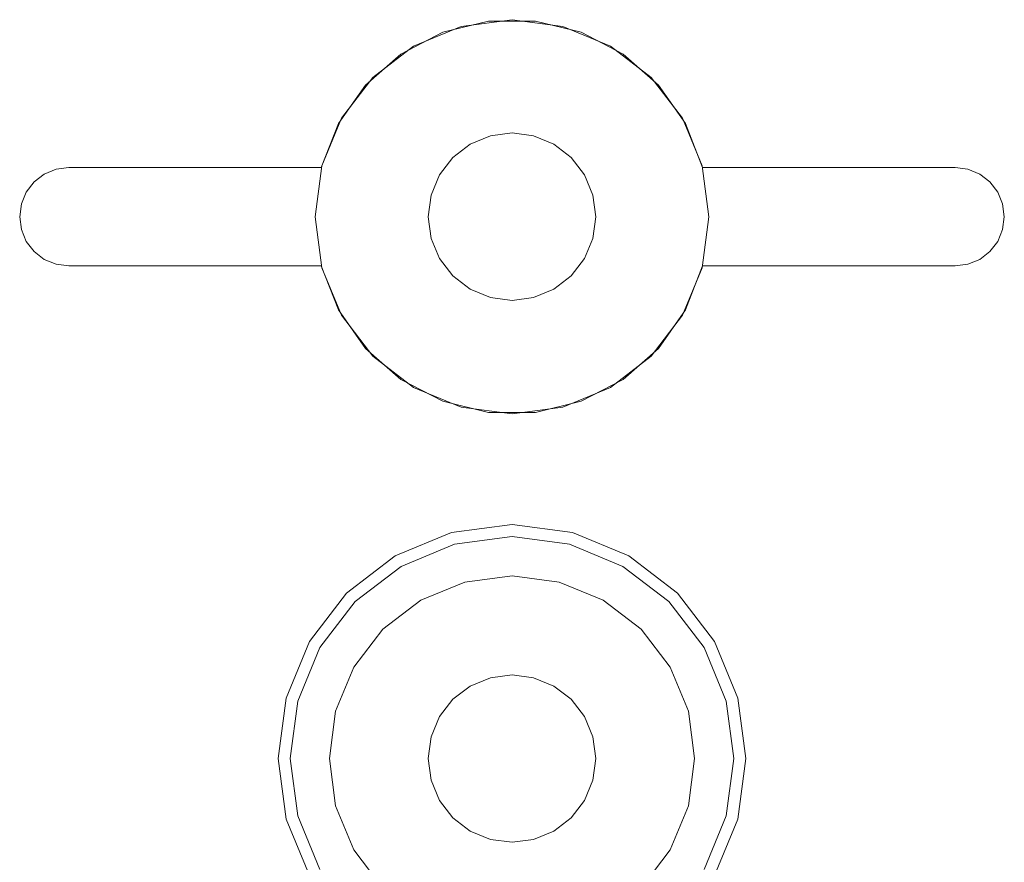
# Model space of a CAD drawing. Extents: x -743 to 300, y 62 to 1112.
# Tile 150 of 179: x 166.772 to 167.084, y 606.644 to 606.911. Entities that reach past the tile are written whole.
import ezdxf

# ---------------------------------------------------------------- set-up
doc = ezdxf.new("R2010")
doc.units = 0
doc.layers.get('0').update_dxf_attribs({"lineweight": 13})

# ---------------------------------------------------------------- blocks, each defined once
blk = doc.blocks.new('Referenz-A06CPVAYL0')
at = {"color": 9, "linetype": 'ByBlock', "lineweight": 13, "ltscale": 0.13, "true_color": 0xc1c9c4}
for p, q in [((166.9058, 606.90747), (166.92031, 606.91102)), ((166.92031, 606.91102), (166.9058, 606.90747)), ((166.92779, 606.91147), (166.91161, 606.90934)), ((166.92779, 606.91147), (166.91161, 606.90934)), ((166.92031, 606.91102), (166.93526, 606.91102)), ((166.93526, 606.91102), (166.92031, 606.91102)), ((166.94396, 606.90934), (166.92779, 606.91147)), ((166.94396, 606.90934), (166.92779, 606.91147)), ((166.93526, 606.91102), (166.94977, 606.90747)), ((166.94977, 606.90747), (166.93526, 606.91102)), ((166.89254, 606.90058), (166.9058, 606.90747)), ((166.9058, 606.90747), (166.89254, 606.90058)), ((166.91161, 606.90934), (166.89654, 606.9031)), ((166.91161, 606.90934), (166.89654, 606.9031)), ((166.95904, 606.9031), (166.94396, 606.90934)), ((166.95904, 606.9031), (166.94396, 606.90934)), ((166.94977, 606.90747), (166.96303, 606.90058)), ((166.96303, 606.90058), (166.94977, 606.90747)), ((166.8813, 606.89074), (166.89254, 606.90058)), ((166.89254, 606.90058), (166.8813, 606.89074)), ((166.89654, 606.9031), (166.88359, 606.89316)), ((166.89654, 606.9031), (166.88359, 606.89316)), ((166.97198, 606.89316), (166.95904, 606.9031)), ((166.97198, 606.89316), (166.95904, 606.9031)), ((166.96303, 606.90058), (166.97428, 606.89074)), ((166.97428, 606.89074), (166.96303, 606.90058)), ((166.87271, 606.87851), (166.8813, 606.89074)), ((166.8813, 606.89074), (166.87271, 606.87851)), ((166.88359, 606.89316), (166.87366, 606.88022)), ((166.88359, 606.89316), (166.87366, 606.88022)), ((166.98191, 606.88022), (166.97198, 606.89316)), ((166.98191, 606.88022), (166.97198, 606.89316)), ((166.97428, 606.89074), (166.98286, 606.87851)), ((166.98286, 606.87851), (166.97428, 606.89074)), ((166.86727, 606.86459), (166.87271, 606.87851)), ((166.87271, 606.87851), (166.86727, 606.86459)), ((166.87366, 606.88022), (166.86742, 606.86515)), ((166.87366, 606.88022), (166.86742, 606.86515)), ((166.98816, 606.86515), (166.98191, 606.88022)), ((166.98816, 606.86515), (166.98191, 606.88022)), ((166.98286, 606.87851), (166.9883, 606.86459)), ((166.9883, 606.86459), (166.98286, 606.87851)), ((166.92779, 606.87553), (166.92091, 606.87463)), ((166.92091, 606.87463), (166.92779, 606.87553)), ((166.93466, 606.87463), (166.92779, 606.87553)), ((166.92779, 606.87553), (166.93466, 606.87463)), ((166.9145, 606.87197), (166.909, 606.86775)), ((166.909, 606.86775), (166.9145, 606.87197)), ((166.92091, 606.87463), (166.9145, 606.87197)), ((166.9145, 606.87197), (166.92091, 606.87463)), ((166.94107, 606.87197), (166.93466, 606.87463)), ((166.93466, 606.87463), (166.94107, 606.87197)), ((166.94657, 606.86775), (166.94107, 606.87197)), ((166.94107, 606.87197), (166.94657, 606.86775)), ((166.909, 606.86775), (166.90478, 606.86225)), ((166.90478, 606.86225), (166.909, 606.86775)), ((166.95079, 606.86225), (166.94657, 606.86775)), ((166.94657, 606.86775), (166.95079, 606.86225)), ((166.77611, 606.86002), (166.77935, 606.8625)), ((166.77935, 606.8625), (166.77611, 606.86002)), ((166.77935, 606.8625), (166.78312, 606.86406)), ((166.78312, 606.86406), (166.77935, 606.8625)), ((166.78312, 606.86406), (166.78716, 606.86459)), ((166.78716, 606.86459), (166.78312, 606.86406)), ((166.78716, 606.86459), (166.86727, 606.86459)), ((166.86727, 606.86459), (166.78716, 606.86459)), ((166.78716, 606.86459), (166.78716, 606.86459)), ((166.86742, 606.86515), (166.86529, 606.84897)), ((166.86742, 606.86515), (166.86529, 606.84897)), ((166.86727, 606.86459), (166.86727, 606.86459)), ((166.99029, 606.84897), (166.98816, 606.86515)), ((166.99029, 606.84897), (166.98816, 606.86515)), ((166.9883, 606.86459), (167.06841, 606.86459)), ((167.06841, 606.86459), (166.9883, 606.86459)), ((166.9883, 606.86459), (166.9883, 606.86459)), ((167.06841, 606.86459), (167.07245, 606.86406)), ((167.07245, 606.86406), (167.06841, 606.86459)), ((167.06841, 606.86459), (167.06841, 606.86459)), ((167.07245, 606.86406), (167.07622, 606.8625)), ((167.07622, 606.8625), (167.07245, 606.86406)), ((167.07622, 606.8625), (167.07946, 606.86002)), ((167.07946, 606.86002), (167.07622, 606.8625)), ((166.77363, 606.85678), (166.77611, 606.86002)), ((166.77611, 606.86002), (166.77363, 606.85678)), ((166.90478, 606.86225), (166.90213, 606.85584)), ((166.90213, 606.85584), (166.90478, 606.86225)), ((166.95344, 606.85584), (166.95079, 606.86225)), ((166.95079, 606.86225), (166.95344, 606.85584)), ((167.07946, 606.86002), (167.08194, 606.85678)), ((167.08194, 606.85678), (167.07946, 606.86002)), ((166.77207, 606.85301), (166.77363, 606.85678)), ((166.77363, 606.85678), (166.77207, 606.85301)), ((167.08194, 606.85678), (167.0835, 606.85301)), ((167.0835, 606.85301), (167.08194, 606.85678)), ((166.90213, 606.85584), (166.90122, 606.84897)), ((166.90122, 606.84897), (166.90213, 606.85584)), ((166.95435, 606.84897), (166.95344, 606.85584)), ((166.95344, 606.85584), (166.95435, 606.84897)), ((166.77154, 606.84897), (166.77207, 606.85301)), ((166.77207, 606.85301), (166.77154, 606.84897)), ((167.0835, 606.85301), (167.08404, 606.84897)), ((167.08404, 606.84897), (167.0835, 606.85301)), ((166.77207, 606.84493), (166.77154, 606.84897)), ((166.77154, 606.84897), (166.77207, 606.84493)), ((166.86529, 606.84897), (166.86742, 606.83279)), ((166.86529, 606.84897), (166.86742, 606.83279)), ((166.90122, 606.84897), (166.90213, 606.8421)), ((166.90213, 606.8421), (166.90122, 606.84897)), ((166.95344, 606.8421), (166.95435, 606.84897)), ((166.95435, 606.84897), (166.95344, 606.8421)), ((166.98816, 606.83279), (166.99029, 606.84897)), ((166.98816, 606.83279), (166.99029, 606.84897)), ((167.08404, 606.84897), (167.0835, 606.84493)), ((167.0835, 606.84493), (167.08404, 606.84897)), ((166.77363, 606.84116), (166.77207, 606.84493)), ((166.77207, 606.84493), (166.77363, 606.84116)), ((167.0835, 606.84493), (167.08194, 606.84116)), ((167.08194, 606.84116), (167.0835, 606.84493)), ((166.77611, 606.83792), (166.77363, 606.84116)), ((166.77363, 606.84116), (166.77611, 606.83792)), ((166.90213, 606.8421), (166.90478, 606.83569)), ((166.90478, 606.83569), (166.90213, 606.8421)), ((166.95079, 606.83569), (166.95344, 606.8421)), ((166.95344, 606.8421), (166.95079, 606.83569)), ((167.08194, 606.84116), (167.07946, 606.83792)), ((167.07946, 606.83792), (167.08194, 606.84116)), ((166.77935, 606.83544), (166.77611, 606.83792)), ((166.77611, 606.83792), (166.77935, 606.83544)), ((167.07946, 606.83792), (167.07622, 606.83544)), ((167.07622, 606.83544), (167.07946, 606.83792)), ((166.78312, 606.83388), (166.77935, 606.83544)), ((166.77935, 606.83544), (166.78312, 606.83388)), ((166.90478, 606.83569), (166.909, 606.83019)), ((166.909, 606.83019), (166.90478, 606.83569)), ((166.94657, 606.83019), (166.95079, 606.83569)), ((166.95079, 606.83569), (166.94657, 606.83019)), ((167.07622, 606.83544), (167.07245, 606.83388)), ((167.07245, 606.83388), (167.07622, 606.83544)), ((166.78716, 606.83334), (166.78312, 606.83388)), ((166.78312, 606.83388), (166.78716, 606.83334)), ((166.86727, 606.83334), (166.78716, 606.83334)), ((166.78716, 606.83334), (166.86727, 606.83334)), ((166.78716, 606.83334), (166.78716, 606.83334)), ((166.87271, 606.81943), (166.86727, 606.83334)), ((166.86727, 606.83334), (166.87271, 606.81943)), ((166.86727, 606.83334), (166.86727, 606.83334)), ((166.86742, 606.83279), (166.87366, 606.81772)), ((166.86742, 606.83279), (166.87366, 606.81772)), ((166.98191, 606.81772), (166.98816, 606.83279)), ((166.98191, 606.81772), (166.98816, 606.83279)), ((166.9883, 606.83334), (166.98286, 606.81943)), ((166.98286, 606.81943), (166.9883, 606.83334)), ((167.06841, 606.83334), (166.9883, 606.83334)), ((166.9883, 606.83334), (167.06841, 606.83334)), ((166.9883, 606.83334), (166.9883, 606.83334)), ((167.07245, 606.83388), (167.06841, 606.83334)), ((167.06841, 606.83334), (167.07245, 606.83388)), ((167.06841, 606.83334), (167.06841, 606.83334)), ((166.909, 606.83019), (166.9145, 606.82597)), ((166.9145, 606.82597), (166.909, 606.83019)), ((166.94107, 606.82597), (166.94657, 606.83019)), ((166.94657, 606.83019), (166.94107, 606.82597)), ((166.9145, 606.82597), (166.92091, 606.82331)), ((166.92091, 606.82331), (166.9145, 606.82597)), ((166.93466, 606.82331), (166.94107, 606.82597)), ((166.94107, 606.82597), (166.93466, 606.82331)), ((166.92091, 606.82331), (166.92779, 606.82241)), ((166.92779, 606.82241), (166.92091, 606.82331)), ((166.92779, 606.82241), (166.93466, 606.82331)), ((166.93466, 606.82331), (166.92779, 606.82241)), ((166.8813, 606.8072), (166.87271, 606.81943)), ((166.87271, 606.81943), (166.8813, 606.8072)), ((166.98286, 606.81943), (166.97428, 606.8072)), ((166.97428, 606.8072), (166.98286, 606.81943)), ((166.87366, 606.81772), (166.88359, 606.80478)), ((166.87366, 606.81772), (166.88359, 606.80478)), ((166.97198, 606.80478), (166.98191, 606.81772)), ((166.97198, 606.80478), (166.98191, 606.81772)), ((166.89254, 606.79736), (166.8813, 606.8072)), ((166.8813, 606.8072), (166.89254, 606.79736)), ((166.97428, 606.8072), (166.96303, 606.79736)), ((166.96303, 606.79736), (166.97428, 606.8072)), ((166.88359, 606.80478), (166.89654, 606.79484)), ((166.88359, 606.80478), (166.89654, 606.79484)), ((166.95904, 606.79484), (166.97198, 606.80478)), ((166.95904, 606.79484), (166.97198, 606.80478)), ((166.9058, 606.79047), (166.89254, 606.79736)), ((166.89254, 606.79736), (166.9058, 606.79047)), ((166.96303, 606.79736), (166.94977, 606.79047)), ((166.94977, 606.79047), (166.96303, 606.79736)), ((166.89654, 606.79484), (166.91161, 606.7886)), ((166.89654, 606.79484), (166.91161, 606.7886)), ((166.94396, 606.7886), (166.95904, 606.79484)), ((166.94396, 606.7886), (166.95904, 606.79484)), ((166.92031, 606.78692), (166.9058, 606.79047)), ((166.9058, 606.79047), (166.92031, 606.78692)), ((166.91161, 606.7886), (166.92779, 606.78647)), ((166.91161, 606.7886), (166.92779, 606.78647)), ((166.92779, 606.78647), (166.94396, 606.7886)), ((166.92779, 606.78647), (166.94396, 606.7886)), ((166.94977, 606.79047), (166.93526, 606.78692)), ((166.93526, 606.78692), (166.94977, 606.79047)), ((166.93526, 606.78692), (166.92031, 606.78692)), ((166.92031, 606.78692), (166.93526, 606.78692)), ((166.92779, 606.75131), (166.90858, 606.74878)), ((166.94699, 606.74878), (166.92779, 606.75131)), ((166.90858, 606.74878), (166.89068, 606.74137)), ((166.90957, 606.7451), (166.92779, 606.74749)), ((166.92779, 606.74749), (166.94601, 606.7451)), ((166.9649, 606.74137), (166.94699, 606.74878)), ((166.89259, 606.73806), (166.90957, 606.7451)), ((166.94601, 606.7451), (166.96299, 606.73806)), ((166.89068, 606.74137), (166.87531, 606.72958)), ((166.98027, 606.72958), (166.9649, 606.74137)), ((166.87801, 606.72687), (166.89259, 606.73806)), ((166.96299, 606.73806), (166.97757, 606.72687)), ((166.92779, 606.73506), (166.91278, 606.73309)), ((166.92779, 606.73506), (166.91278, 606.73309)), ((166.94279, 606.73309), (166.92779, 606.73506)), ((166.94279, 606.73309), (166.92779, 606.73506)), ((166.91278, 606.73309), (166.8988, 606.7273)), ((166.91278, 606.73309), (166.8988, 606.7273)), ((166.95677, 606.7273), (166.94279, 606.73309)), ((166.95677, 606.7273), (166.94279, 606.73309)), ((166.87531, 606.72958), (166.86351, 606.7142)), ((166.99206, 606.7142), (166.98027, 606.72958)), ((166.86682, 606.71229), (166.87801, 606.72687)), ((166.8988, 606.7273), (166.8868, 606.71809)), ((166.8988, 606.7273), (166.8868, 606.71809)), ((166.96878, 606.71809), (166.95677, 606.7273)), ((166.96878, 606.71809), (166.95677, 606.7273)), ((166.97757, 606.72687), (166.98875, 606.71229)), ((166.8868, 606.71809), (166.87758, 606.70608)), ((166.8868, 606.71809), (166.87758, 606.70608)), ((166.97799, 606.70608), (166.96878, 606.71809)), ((166.97799, 606.70608), (166.96878, 606.71809)), ((166.86351, 606.7142), (166.8561, 606.6963)), ((166.99948, 606.6963), (166.99206, 606.7142)), ((166.85979, 606.69532), (166.86682, 606.71229)), ((166.98875, 606.71229), (166.99579, 606.69532)), ((166.87758, 606.70608), (166.87179, 606.6921)), ((166.87758, 606.70608), (166.87179, 606.6921)), ((166.92779, 606.70366), (166.92091, 606.70275)), ((166.92091, 606.70275), (166.92779, 606.70366)), ((166.93466, 606.70275), (166.92779, 606.70366)), ((166.92779, 606.70366), (166.93466, 606.70275)), ((166.98378, 606.6921), (166.97799, 606.70608)), ((166.98378, 606.6921), (166.97799, 606.70608)), ((166.9145, 606.7001), (166.909, 606.69588)), ((166.909, 606.69588), (166.9145, 606.7001)), ((166.92091, 606.70275), (166.9145, 606.7001)), ((166.9145, 606.7001), (166.92091, 606.70275)), ((166.94107, 606.7001), (166.93466, 606.70275)), ((166.93466, 606.70275), (166.94107, 606.7001)), ((166.94657, 606.69588), (166.94107, 606.7001)), ((166.94107, 606.7001), (166.94657, 606.69588)), ((166.8561, 606.6963), (166.85357, 606.67709)), ((166.85739, 606.67709), (166.85979, 606.69532)), ((166.909, 606.69588), (166.90478, 606.69038)), ((166.90478, 606.69038), (166.909, 606.69588)), ((166.95079, 606.69038), (166.94657, 606.69588)), ((166.94657, 606.69588), (166.95079, 606.69038)), ((166.99579, 606.69532), (166.99818, 606.67709)), ((167.002, 606.67709), (166.99948, 606.6963)), ((166.87179, 606.6921), (166.86982, 606.67709)), ((166.87179, 606.6921), (166.86982, 606.67709)), ((166.98575, 606.67709), (166.98378, 606.6921)), ((166.98575, 606.67709), (166.98378, 606.6921)), ((166.90478, 606.69038), (166.90213, 606.68397)), ((166.90213, 606.68397), (166.90478, 606.69038)), ((166.95344, 606.68397), (166.95079, 606.69038)), ((166.95079, 606.69038), (166.95344, 606.68397)), ((166.90213, 606.68397), (166.90122, 606.67709)), ((166.90122, 606.67709), (166.90213, 606.68397)), ((166.95435, 606.67709), (166.95344, 606.68397)), ((166.95344, 606.68397), (166.95435, 606.67709)), ((166.85357, 606.67709), (166.8561, 606.65789)), ((166.85979, 606.65887), (166.85739, 606.67709)), ((166.86982, 606.67709), (166.87179, 606.66209)), ((166.86982, 606.67709), (166.87179, 606.66209)), ((166.90122, 606.67709), (166.90213, 606.67022)), ((166.90213, 606.67022), (166.90122, 606.67709)), ((166.95344, 606.67022), (166.95435, 606.67709)), ((166.95435, 606.67709), (166.95344, 606.67022)), ((166.98378, 606.66209), (166.98575, 606.67709)), ((166.98378, 606.66209), (166.98575, 606.67709)), ((166.99818, 606.67709), (166.99579, 606.65887)), ((166.99948, 606.65789), (167.002, 606.67709)), ((166.90213, 606.67022), (166.90478, 606.66381)), ((166.90478, 606.66381), (166.90213, 606.67022)), ((166.95079, 606.66381), (166.95344, 606.67022)), ((166.95344, 606.67022), (166.95079, 606.66381)), ((166.90478, 606.66381), (166.909, 606.65831)), ((166.909, 606.65831), (166.90478, 606.66381)), ((166.94657, 606.65831), (166.95079, 606.66381)), ((166.95079, 606.66381), (166.94657, 606.65831)), ((166.87179, 606.66209), (166.87758, 606.64811)), ((166.87179, 606.66209), (166.87758, 606.64811)), ((166.97799, 606.64811), (166.98378, 606.66209)), ((166.97799, 606.64811), (166.98378, 606.66209)), ((166.8561, 606.65789), (166.86351, 606.63999)), ((166.86682, 606.6419), (166.85979, 606.65887)), ((166.909, 606.65831), (166.9145, 606.65409)), ((166.9145, 606.65409), (166.909, 606.65831)), ((166.94107, 606.65409), (166.94657, 606.65831)), ((166.94657, 606.65831), (166.94107, 606.65409)), ((166.99579, 606.65887), (166.98875, 606.6419)), ((166.99206, 606.63999), (166.99948, 606.65789)), ((166.9145, 606.65409), (166.92091, 606.65144)), ((166.92091, 606.65144), (166.9145, 606.65409)), ((166.93466, 606.65144), (166.94107, 606.65409)), ((166.94107, 606.65409), (166.93466, 606.65144)), ((166.92091, 606.65144), (166.92779, 606.65053)), ((166.92779, 606.65053), (166.92091, 606.65144)), ((166.92779, 606.65053), (166.93466, 606.65144)), ((166.93466, 606.65144), (166.92779, 606.65053)), ((166.87758, 606.64811), (166.8868, 606.6361)), ((166.87758, 606.64811), (166.8868, 606.6361)), ((166.96878, 606.6361), (166.97799, 606.64811)), ((166.96878, 606.6361), (166.97799, 606.64811))]:
    blk.add_line(p, q, dxfattribs=at)

msp = doc.modelspace()

# ---------------------------------------------------------------- block references
at = {"color": 8, "lineweight": 25, "ltscale": 0.25, "true_color": 0x808080}
msp.add_blockref('Referenz-A06CPVAYL0', (0, 0), dxfattribs=at)

doc.saveas('drawing.dxf')
